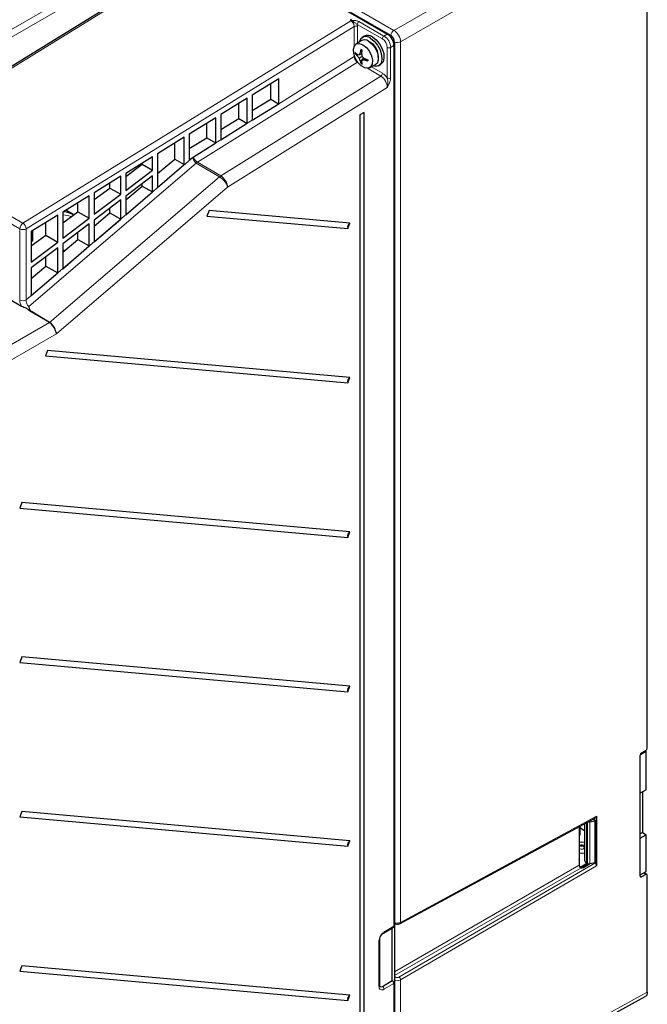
# Paper-space layout 'Blatt2' of a CAD drawing. Header units: millimetres. Extents: x 5 to 418, y 2 to 292.
# Tile 45 of 76: x 137 to 204, y 112 to 217. Entities that reach past the tile are written whole.
import ezdxf

# ---------------------------------------------------------------- set-up
doc = ezdxf.new("R2010")
doc.units = ezdxf.units.MM

psp = doc.layouts.new('Blatt2')

# ---------------------------------------------------------------- linework, layer by layer
at = {"color": 7, "linetype": 'Continuous', "lineweight": 18}
for p, q in [((177.17, 215.69), (203.51, 230.9)), ((204.21, 229.67), (177.87, 214.47)), ((158.25, 225.18), (123.06, 203.45)), ((159.48, 225.9), (177.17, 215.69)), ((114.94, 203.45), (150.65, 224.06)), ((151, 223.45), (115.29, 202.83)), ((137.56, 195.08), (172.58, 216.71)), ((172.92, 216.09), (137.92, 194.48)), ((172.92, 213.99), (172.92, 216.09)), ((175.93, 214.77), (173.24, 216.32)), ((173.28, 216.09), (173.28, 214.32)), ((173.42, 216.63), (176.1, 215.08)), ((176.1, 215.08), (176.46, 215.28)), ((176.7, 215.1), (176.81, 215.16)), ((176.46, 210.6), (176.46, 213.86)), ((177.17, 214.06), (176.81, 213.86)), ((176.81, 213.86), (176.81, 210.6)), ((177.12, 214.36), (177.24, 214.43)), ((177.87, 214.47), (177.87, 120.36)), ((164.86, 207.85), (172.92, 212.89)), ((172.92, 212.89), (172.92, 213.03)), ((173.28, 212.29), (156.19, 201.61)), ((173.28, 212.29), (173.3, 212.3)), ((173.34, 212.25), (173.28, 212.29)), ((175.77, 210.8), (174.35, 211.64)), ((174.77, 211.8), (175.94, 211.1)), ((158.68, 200.13), (175.77, 210.8)), ((176.46, 209.57), (159.41, 198.93)), ((161.5, 205.76), (162.03, 206.09)), ((123.06, 203.45), (137.56, 195.08)), ((158.14, 203.66), (158.67, 203.99)), ((137.21, 194.48), (122.72, 202.84)), ((137.92, 186.89), (155.68, 202.11)), ((156.05, 201.51), (138.19, 186.19)), ((158.55, 200.03), (156.05, 201.51)), ((156.19, 201.61), (158.68, 200.13)), ((140.41, 184.47), (158.55, 200.03)), ((159.41, 198.93), (141.14, 183.26)), ((137.21, 186.89), (137.21, 194.48)), ((137.92, 194.48), (137.92, 186.89)), ((131.45, 179.3), (140.4, 184.46)), ((141.14, 183.26), (132.16, 178.07)), ((177.87, 120.36), (198.8, 131.71)), ((197.74, 131.05), (197.74, 126.73)), ((197.84, 126.67), (197.84, 131.1)), ((198.08, 131.13), (198.08, 126.64)), ((177.24, 115.09), (196.94, 126.47)), ((177.7, 114.53), (198.63, 126.71)), ((198.8, 126.4), (177.87, 114.22)), ((197.97, 126.63), (197.13, 126.19)), ((197.15, 126.18), (177.24, 114.69)), ((203.46, 125.31), (203.6, 125.23)), ((204.07, 125.49), (203.81, 125.64)), ((176.1, 119.34), (177.17, 119.95)), ((175.57, 113.52), (175.57, 118.42)), ((177.17, 113.83), (176.1, 113.22)), ((177.24, 114.59), (177.34, 114.53)), ((177.87, 114.22), (177.87, 105.04)), ((179.13, 99.19), (204.21, 112.91))]:
    psp.add_line(p, q, dxfattribs=at)
at = {"color": 7, "linetype": 'Continuous', "lineweight": 25}
for p, q in [((204.21, 138.99), (204.21, 226.41)), ((158, 225.21), (122.81, 203.47)), ((158.78, 225.49), (176.46, 215.28)), ((159.13, 225.37), (176.81, 215.16)), ((173.99, 215.06), (173.78, 214.94)), ((173.66, 214.58), (173.1, 214.2)), ((177.17, 214.06), (177.17, 119.95)), ((177.24, 214.43), (177.24, 105.01)), ((173.11, 213.25), (173.04, 213.21)), ((173.37, 213.11), (173.23, 212.99)), ((173.72, 213.13), (173.45, 213.08)), ((173.76, 212.91), (173.45, 212.73)), ((173.72, 213.39), (173.57, 213.34)), ((173.93, 212.77), (173.76, 212.56)), ((174.15, 212.63), (174.04, 212.53)), ((173.73, 212.47), (173.57, 212.41)), ((173.73, 212.18), (173.65, 212.13)), ((174.55, 211.69), (175.16, 211.99)), ((175.53, 211.91), (175.74, 212.03)), ((164.86, 210.5), (162.03, 208.75)), ((164.86, 207.85), (164.86, 210.5)), ((164.02, 208.33), (164.02, 209.98)), ((161.5, 208.43), (158.67, 206.68)), ((161.5, 205.76), (161.5, 208.43)), ((162.03, 208.75), (162.03, 206.09)), ((162.03, 207.13), (164.02, 208.33)), ((164.02, 208.33), (164.85, 207.85)), ((160.6, 206.27), (160.6, 207.87)), ((162.03, 206.09), (164.86, 207.85)), ((158.14, 206.35), (155.31, 204.6)), ((158.14, 203.66), (158.14, 206.35)), ((158.67, 206.68), (158.67, 203.99)), ((158.67, 205.1), (160.6, 206.27)), ((160.6, 206.27), (161.49, 205.75)), ((173.98, 206.92), (173.52, 206.65)), ((173.52, 206.65), (173.52, 107.85)), ((173.98, 108.11), (173.98, 206.92)), ((157.18, 204.2), (157.18, 205.76)), ((158.67, 203.99), (161.5, 205.76)), ((154.78, 204.28), (151.92, 202.51)), ((154.78, 201.35), (154.78, 204.28)), ((155.31, 204.6), (155.31, 201.89)), ((155.31, 203.08), (157.18, 204.2)), ((157.18, 204.2), (158.13, 203.66)), ((153.76, 201.92), (153.76, 203.64)), ((155.72, 202.15), (158.14, 203.66)), ((151.39, 202.18), (148.53, 200.41)), ((151.39, 200.76), (151.39, 202.18)), ((151.92, 202.51), (151.92, 198.89)), ((155.31, 201.89), (155.68, 202.11)), ((155.68, 202.11), (155.72, 202.15)), ((148.53, 200.07), (150.3, 201.38)), ((150.3, 201.38), (150.3, 201.51)), ((150.3, 201.38), (151.39, 200.76)), ((151.92, 200.39), (153.76, 201.92)), ((151.92, 198.89), (154.78, 201.35)), ((153.76, 201.92), (154.78, 201.35)), ((148, 200.09), (145.17, 198.34)), ((148, 198.18), (148, 200.09)), ((148.53, 198.58), (151.39, 200.76)), ((148.53, 200.41), (148.53, 198.58)), ((151.39, 200.15), (148.53, 197.97)), ((151.39, 198.44), (151.39, 200.15)), ((146.85, 198.83), (146.85, 199.38)), ((148.53, 197.57), (150.3, 199.05)), ((150.3, 199.05), (150.3, 199.32)), ((150.3, 199.05), (151.39, 198.44)), ((144.64, 198.01), (141.81, 196.26)), ((144.64, 195.63), (144.64, 198.01)), ((145.17, 197.6), (146.85, 198.83)), ((145.17, 198.34), (145.17, 196.03)), ((145.17, 196.03), (148, 198.18)), ((146.85, 198.83), (148, 198.18)), ((148.53, 195.98), (151.39, 198.44)), ((148.53, 197.97), (148.53, 195.98)), ((143.43, 196.31), (143.43, 197.26)), ((148, 197.57), (145.17, 195.42)), ((148, 195.53), (148, 197.57)), ((141.28, 195.94), (138.45, 194.19)), ((141.28, 193.07), (141.28, 195.94)), ((141.81, 195.12), (143.43, 196.31)), ((141.81, 196.26), (141.81, 193.48)), ((142.99, 195.99), (142.13, 196.46)), ((143.43, 196.31), (144.64, 195.63)), ((145.17, 194.78), (146.85, 196.18)), ((146.85, 196.18), (146.85, 196.69)), ((146.85, 196.18), (148, 195.53)), ((157.43, 196.45), (157.2, 195.85)), ((157.2, 195.85), (172.23, 194.51)), ((172.46, 195.1), (157.43, 196.45)), ((140.01, 193.8), (140.01, 195.15)), ((141.81, 193.48), (144.64, 195.63)), ((144.64, 195.01), (141.81, 192.86)), ((144.64, 192.65), (144.64, 195.01)), ((145.17, 193.1), (148, 195.53)), ((145.17, 195.42), (145.17, 193.1)), ((172.23, 194.51), (172.46, 195.1)), ((138.45, 194.19), (138.45, 190.92)), ((138.45, 192.65), (140.01, 193.8)), ((138.6, 193.22), (138.62, 194.29)), ((140.01, 193.8), (141.28, 193.07)), ((143.43, 193.33), (143.43, 194.09)), ((138.6, 193.22), (138.45, 193.3)), ((138.45, 193.14), (138.6, 193.22)), ((138.45, 190.92), (141.28, 193.07)), ((141.81, 191.98), (143.43, 193.33)), ((141.81, 192.86), (141.81, 190.22)), ((141.81, 190.22), (144.64, 192.65)), ((143.43, 193.33), (144.64, 192.65)), ((141.28, 192.46), (138.45, 190.31)), ((140.01, 190.49), (140.01, 191.49)), ((141.28, 189.77), (141.28, 192.46)), ((141.97, 192.12), (141.81, 192.27)), ((138.45, 189.19), (140.01, 190.49)), ((140.01, 190.49), (141.28, 189.77)), ((138.45, 190.31), (138.45, 187.34)), ((138.45, 187.34), (141.28, 189.77)), ((137.41, 186.18), (135.28, 187.42)), ((140.4, 184.46), (138.43, 185.6)), ((140.41, 184.47), (138.47, 185.63)), ((140.19, 181.49), (139.96, 180.9)), ((172.46, 178.6), (140.19, 181.49)), ((139.96, 180.9), (172.23, 178.01)), ((172.23, 178.01), (172.46, 178.6)), ((137.44, 165.23), (137.21, 164.64)), ((172.46, 162.1), (137.44, 165.23)), ((137.21, 164.64), (172.23, 161.51)), ((172.23, 161.51), (172.46, 162.1)), ((137.44, 148.73), (137.21, 148.14)), ((172.46, 145.6), (137.44, 148.73)), ((137.21, 148.14), (172.23, 145.01)), ((172.23, 145.01), (172.46, 145.6)), ((203.46, 125.32), (203.46, 138.23)), ((203.47, 138.3), (204.09, 138.66)), ((203.6, 138.48), (204.07, 138.75)), ((204.09, 138.66), (204, 138.71)), ((204.09, 134.52), (204.09, 138.66)), ((204.09, 134.52), (203.46, 134.17)), ((203.69, 134.3), (203.69, 129.96)), ((137.44, 132.23), (137.21, 131.64)), ((137.21, 131.64), (172.23, 128.51)), ((172.46, 129.1), (137.44, 132.23)), ((177.82, 120.25), (198.75, 131.59)), ((198.8, 131.71), (198.8, 126.4)), ((196.94, 130.62), (196.94, 126.47)), ((196.95, 130.62), (196.95, 127.07)), ((197.02, 130.66), (197.02, 129.68)), ((197.02, 130.49), (197.52, 130.2)), ((197.52, 130.93), (197.52, 127.03)), ((198.08, 131.13), (198.61, 131.21)), ((198.44, 131.43), (198.71, 131.27)), ((198.61, 131.21), (198.71, 131.27)), ((198.61, 131.21), (198.61, 126.72)), ((198.71, 126.78), (198.71, 131.27)), ((196.95, 129.64), (197.02, 129.68)), ((203.69, 129.96), (203.46, 129.83)), ((203.46, 129.36), (204.09, 129.73)), ((203.69, 129.96), (204.09, 129.73)), ((204.09, 125.8), (204.09, 129.73)), ((172.23, 128.51), (172.46, 129.1)), ((196.94, 127.06), (196.95, 127.07)), ((197.83, 126.68), (197.05, 126.23)), ((197.89, 126.65), (197.06, 126.21)), ((197.32, 126.21), (198.04, 126.63)), ((197.74, 126.73), (197.84, 126.67)), ((198.61, 126.72), (198.08, 126.64)), ((198.61, 126.72), (198.71, 126.78)), ((198.63, 126.71), (198.61, 126.72)), ((203.46, 125.44), (204.09, 125.8)), ((204.07, 125.49), (203.6, 125.23)), ((204.17, 125.5), (203.87, 125.67)), ((204.21, 118.22), (204.21, 125.4)), ((176.05, 119.23), (177.11, 119.84)), ((176.99, 114.14), (176.99, 119.77)), ((175.65, 113.63), (175.65, 118.52)), ((204.21, 112.91), (204.21, 118.22)), ((137.44, 115.73), (137.21, 115.14)), ((137.21, 115.14), (172.23, 112.01)), ((172.46, 112.6), (137.44, 115.73)), ((175.93, 113.52), (176.99, 114.14)), ((177.17, 113.83), (177.17, 104.64)), ((172.23, 112.01), (172.46, 112.6)), ((178.91, 98.73), (204, 112.45))]:
    psp.add_line(p, q, dxfattribs=at)
at = {"color": 7, "linetype": 'Continuous', "lineweight": 25, "flags": 128}
for points in [[(174.66, 214.86), (175.06, 214.55), (175.42, 214.12), (175.69, 213.61), (175.85, 213.08), (175.89, 212.6), (175.79, 212.2), (175.57, 211.93), (175.24, 211.83), (174.93, 211.88)], [(174.87, 214.98), (175.27, 214.67), (175.63, 214.24), (175.9, 213.73), (176.07, 213.21), (176.1, 212.72), (176, 212.32), (175.78, 212.06), (175.74, 212.03)], [(173.86, 214.15), (174.23, 213.86), (174.55, 213.44), (174.78, 212.97), (174.88, 212.49), (174.85, 212.07), (174.68, 211.78), (174.4, 211.65), (174.05, 211.69), (173.67, 211.91), (173.32, 212.27), (173.04, 212.73), (172.87, 213.21), (172.84, 213.67), (172.94, 214.03), (173.17, 214.24), (173.49, 214.29), (173.86, 214.15)], [(174.44, 214.53), (174.81, 214.25), (175.13, 213.85), (175.36, 213.39), (175.49, 212.91), (175.49, 212.49), (175.36, 212.16), (175.16, 211.99)], [(196.94, 128.95), (197.19, 128.97), (197.52, 128.94)], [(197.52, 127.76), (197.19, 127.73), (196.94, 127.75)]]:
    psp.add_lwpolyline(points, dxfattribs=at)
at = {"color": 7, "linetype": 'Continuous', "lineweight": 18, "flags": 128}
for points in [[(172.92, 212.89), (172.96, 212.91), (172.96, 212.91)], [(142.73, 195.8), (142.3, 195.92), (141.81, 195.99)], [(197.4, 128.24), (197.46, 128.29), (197.48, 128.35), (197.46, 128.41), (197.4, 128.47), (197.3, 128.5), (197.19, 128.51), (197.09, 128.5), (196.99, 128.47), (196.95, 128.43)]]:
    psp.add_lwpolyline(points, dxfattribs=at)
at = {"color": 7, "linetype": 'Continuous', "lineweight": 18}
for centre, radius, start, end in [((173.1, 215.75), 0.384, 62.6093, 117.391), ((173.63, 216.31), 0.384, 122.6052, 177.3943), ((177.6, 215.04), 0.784, 123.3921, 171.3418), ((176.31, 214.76), 0.384, 122.6052, 177.3943), ((175.31, 213.8), 1.15, 2.606, 57.3938), ((175.28, 213.79), 1.54, 2.6061, 57.3939), ((176.64, 214.2), 0.384, 242.61, 297.39), ((177.52, 215.17), 0.784, 248.6613, 296.6036), ((175.55, 211.12), 0.392, 303.8999, 356.2643), ((176.64, 210.94), 0.384, 242.61, 297.39), ((156.81, 200.63), 1.16, 122.2525, 130.7013), ((159.31, 199.14), 1.17, 122.2619, 130.6984), ((157.5, 198.32), 2.01, 17.7465, 58.4818), ((157.82, 198.79), 1.6, 5.0792, 57.0929), ((137.99, 194.44), 0.772, 123.849, 177.3062), ((137.13, 194.41), 0.793, 4.6839, 57.6465), ((137.57, 195.16), 0.768, 242.6092, 297.3908), ((137.57, 187.57), 0.768, 242.6092, 297.3908), ((197.2, 128.59), 0.404, 231.6558, 299.2504), ((177.75, 120.35), 0.122, 302.7865, 6.424), ((176.73, 118.37), 1.15, 122.6055, 177.3946), ((175.98, 119.33), 0.126, 306.3711, 5.5601), ((175.52, 118.54), 0.126, 294.4375, 353.6258), ((177.54, 114.23), 0.356, 122.5372, 147.196), ((177.48, 114.2), 0.395, 3.5498, 56.7194), ((175.52, 113.64), 0.126, 294.378, 354.3027), ((175.9, 113.47), 0.328, 170.7859, 309.2029), ((175.72, 113.2), 0.384, 2.606, 57.394)]:
    psp.add_arc(centre, radius, start, end, dxfattribs=at)
at = {"color": 7, "linetype": 'Continuous', "lineweight": 25}
for centre, radius, start, end in [((174.18, 214.28), 0.746, 50.2049, 167.9506), ((174.01, 213.97), 0.702, 52.1057, 119.9139), ((174.36, 214.31), 0.842, 52.8551, 115.8348), ((175.63, 213.99), 1.54, 2.6061, 57.3939), ((176.32, 214.39), 0.922, 2.6052, 57.395), ((176.44, 212.77), 2.93, 161.9686, 168.7569), ((175.69, 217.1), 3.98, 239.177, 240.8283), ((179.36, 212.64), 5.69, 170.1169, 173.7466), ((173.8, 212.93), 1.7, 356.3243, 63.6706), ((175.33, 213.26), 2.3, 178.5687, 181.4313), ((174.55, 214.85), 2.15, 225.3406, 232.2811), ((174.4, 214.26), 1.73, 217.6226, 227.2816), ((174.21, 216.03), 3.04, 251.3001, 255.672), ((175.29, 214.54), 2.58, 217.0014, 224.576), ((175.68, 212.28), 2.36, 153.1866, 160.0394), ((175.94, 213.42), 2.58, 195.4279, 202.9965), ((178.36, 213.79), 4.69, 186.464, 190.859), ((176.69, 211.74), 3.05, 164.338, 168.7067), ((176.82, 216.45), 4.69, 229.1406, 233.5371), ((174.17, 214.88), 2.36, 259.9596, 266.8219), ((176.33, 217.9), 5.7, 246.2571, 249.885), ((178.34, 212.49), 3.97, 179.1722, 180.8278), ((175.25, 212.79), 1.73, 192.7206, 202.3764), ((174.87, 214.12), 2.32, 238.588, 241.4174), ((175.84, 212.62), 2.16, 187.7217, 194.66), ((174.98, 215.3), 2.93, 251.248, 258.0339), ((141.45, 192.81), 3.52, 64.2594, 83.0152), ((172.78, 194.64), 0.565, 124.6085, 192.9803), ((139.55, 183.15), 1.56, 16.0964, 57.1576), ((172.78, 178.14), 0.565, 124.6075, 192.9808), ((172.78, 161.64), 0.565, 124.6085, 192.9803), ((172.78, 145.14), 0.565, 124.6075, 192.9808), ((198.01, 131.54), 0.416, 254.7239, 278.9318), ((172.78, 128.64), 0.565, 124.6081, 192.9804), ((197.9, 127.07), 0.377, 185.6947, 245.6256), ((198.01, 127.01), 0.384, 242.6429, 279.7708), ((177.04, 119.94), 0.123, 305.0158, 6.2953), ((176.78, 113.81), 0.384, 2.606, 57.394), ((172.78, 112.14), 0.565, 124.6079, 192.9806), ((175.78, 113.73), 0.252, 246.0908, 305.5828)]:
    psp.add_arc(centre, radius, start, end, dxfattribs=at)
at = {"color": 7, "linetype": 'Continuous', "lineweight": 18}
for centre, major_axis, ratio, start_param, end_param in [((172.57, 216.3), (-0.243, 0.437), 0.587338, 3.937346, 5.508143), ((172.75, 216.4), (-0.375, 0.65), 0.577381, 3.927681, 4.280101), ((177.17, 214.88), (-0.5, 0.866), 0.569633, 3.927162, 5.497778), ((173.28, 212.69), (-0.257, 0.429), 0.565495, 0.775691, 2.329034), ((175.75, 209.98), (-0.492, 0.872), 0.583221, 3.933536, 5.486879), ((175.93, 210.08), (-0.62, 1.08), 0.577381, 4.8552, 5.481247), ((156.07, 201.94), (-0.217, 0.463), 0.60329, 0.857312, 2.410655), ((156.07, 201.94), (-0.348, 0.371), 0.362744, 0.694032, 2.247375), ((137.92, 186.48), (-0.485, 0.891), 0.576906, 0.814075, 1.584666), ((138.27, 186.68), (-0.104, 0.528), 0.659143, 1.047681, 2.601024), ((137.92, 186.48), (-0.485, 0.891), 0.576906, 3.185078, 3.272124), ((177.52, 120.57), (0.5, -0.004), 0.572227, 3.931278, 5.488653), ((177.52, 114.43), (0.5, 0.004), 0.582304, 3.922551, 5.479925), ((177.52, 114.63), (0.25, 0.004), 0.587275, 3.917956, 5.47533)]:
    psp.add_ellipse(centre, major_axis=major_axis, ratio=ratio, start_param=start_param, end_param=end_param, dxfattribs=at)
at = {"color": 7, "linetype": 'Continuous', "lineweight": 25}
for centre, major_axis, ratio, start_param, end_param in [((140.4, 183.64), (-0.485, 0.891), 0.576906, 4.352786, 5.509011), ((140.43, 183.67), (-0.58, 0.819), 0.505083, 3.880171, 4.277289), ((204.07, 138.91), (0.102, 0.172), 0.585078, 3.951256, 5.504599), ((203.6, 138.32), (0.102, 0.172), 0.585078, 0.809664, 2.363007), ((198.63, 131.81), (-0.125, 0.217), 0.577246, 3.126157, 3.927017), ((197.12, 126.37), (-0.125, 0.217), 0.577557, 0.785632, 1.869917), ((198.63, 126.5), (-0.125, 0.217), 0.577517, 3.927252, 5.497814), ((197.18, 126.3), (0.2, 0.003), 0.587275, 4.545883, 5.471299), ((203.6, 125.4), (0.102, 0.172), 0.585078, 2.363007, 3.91635), ((204.07, 125.32), (0.102, 0.172), 0.585078, 5.504599, 7.057943)]:
    psp.add_ellipse(centre, major_axis=major_axis, ratio=ratio, start_param=start_param, end_param=end_param, dxfattribs=at)
for points, knots in [([(172.56, 216.75), (172.56, 216.77), (172.56, 216.79), (172.57, 216.83), (172.58, 216.85), (172.59, 216.87), (172.6, 216.88), (172.6, 216.89), (172.61, 216.89), (172.61, 216.89), (172.61, 216.89)], [0, 0, 0, 0, 0.3005185, 0.5605879, 0.732872, 0.8406008, 0.9075679, 0.9749302, 0.9929727, 1, 1, 1, 1]), ([(172.58, 216.71), (172.58, 216.71), (172.57, 216.72), (172.57, 216.74), (172.56, 216.75)], [0, 0, 0, 0, 0.043094, 1, 1, 1, 1]), ([(138.43, 185.6), (138.34, 185.68), (138.18, 185.81), (137.86, 186.03), (137.58, 186.12), (137.41, 186.18)], [0, 0, 0, 0, 0.331234, 0.592921, 1, 1, 1, 1]), ([(138.19, 186.19), (138.19, 186.19), (138.19, 186.12), (138.2, 185.97), (138.29, 185.77), (138.42, 185.67), (138.47, 185.63)], [0, 0, 0, 0, 0.003517, 0.325028, 0.718759, 1, 1, 1, 1]), ([(197.52, 128.54), (197.49, 128.55), (197.37, 128.61), (197.16, 128.62), (197.01, 128.58), (196.94, 128.56)], [0, 0, 0, 0, 0.1837712, 0.6602625, 1, 1, 1, 1]), ([(177.22, 120.26), (177.27, 120.23), (177.37, 120.19), (177.55, 120.17), (177.71, 120.2), (177.79, 120.24), (177.82, 120.25)], [0, 0, 0, 0, 0.251358, 0.549517, 0.859814, 1, 1, 1, 1]), ([(175.65, 118.52), (175.65, 118.56), (175.65, 118.64), (175.7, 118.79), (175.78, 118.96), (175.9, 119.11), (175.99, 119.19), (176.04, 119.22), (176.05, 119.23)], [0, 0, 0, 0, 0.147455, 0.337068, 0.539348, 0.747031, 0.933451, 1, 1, 1, 1]), ([(175.68, 113.5), (175.68, 113.5), (175.68, 113.5), (175.67, 113.5), (175.65, 113.57), (175.65, 113.62), (175.65, 113.63)], [0, 0, 0, 0, 0.075245, 0.556644, 0.905211, 1, 1, 1, 1])]:
    psp.add_open_spline(points, degree=3, knots=knots, dxfattribs=at)
at = {"color": 7, "linetype": 'Continuous', "lineweight": 18}
for points, knots in [([(173.24, 216.32), (173.21, 216.35), (173.14, 216.41), (173, 216.5), (172.88, 216.58), (172.76, 216.65), (172.69, 216.68), (172.64, 216.71), (172.61, 216.72), (172.59, 216.74), (172.57, 216.75), (172.56, 216.75)], [0, 0, 0, 0, 0.153744, 0.338209, 0.583325, 0.694738, 0.816817, 0.86672, 0.910854, 0.950026, 1, 1, 1, 1]), ([(172.62, 216.89), (172.62, 216.87), (172.61, 216.82), (172.61, 216.78), (172.63, 216.76), (172.64, 216.75), (172.66, 216.74), (172.7, 216.74), (172.76, 216.74), (172.83, 216.74), (172.86, 216.74), (172.88, 216.74)], [0, 0, 0, 0, 0.288485, 0.443743, 0.487173, 0.521206, 0.561668, 0.613735, 0.766314, 0.927978, 1, 1, 1, 1]), ([(172.88, 216.74), (172.94, 216.74), (173.06, 216.74), (173.26, 216.71), (173.37, 216.65), (173.42, 216.63)], [0, 0, 0, 0, 0.301411, 0.64986, 1, 1, 1, 1]), ([(176.81, 210.6), (176.81, 210.52), (176.79, 210.33), (176.67, 210.01), (176.54, 209.74), (176.48, 209.61), (176.46, 209.57), (176.46, 209.57)], [0, 0, 0, 0, 0.221856, 0.605572, 0.897911, 0.996593, 1, 1, 1, 1]), ([(176.46, 209.57), (176.46, 209.58), (176.46, 209.58), (176.46, 209.59), (176.47, 209.62), (176.5, 209.77), (176.52, 210.04), (176.51, 210.35), (176.47, 210.53), (176.46, 210.6)], [0, 0, 0, 0, 0.00424, 0.008873, 0.031978, 0.117201, 0.44157, 0.816913, 1, 1, 1, 1])]:
    psp.add_open_spline(points, degree=3, knots=knots, dxfattribs=at)
at = {"color": 7, "linetype": 'Continuous', "lineweight": 25}
for points in [[(197.15, 126.18), (197.1, 126.18), (197.07, 126.2), (197.04, 126.24)], [(204.16, 112.63), (204.12, 112.55), (204.07, 112.49), (204.01, 112.45)], [(204.21, 112.91), (204.21, 112.8), (204.19, 112.7), (204.16, 112.63)]]:
    psp.add_open_spline(points, degree=3, dxfattribs=at)

doc.saveas('drawing.dxf')
